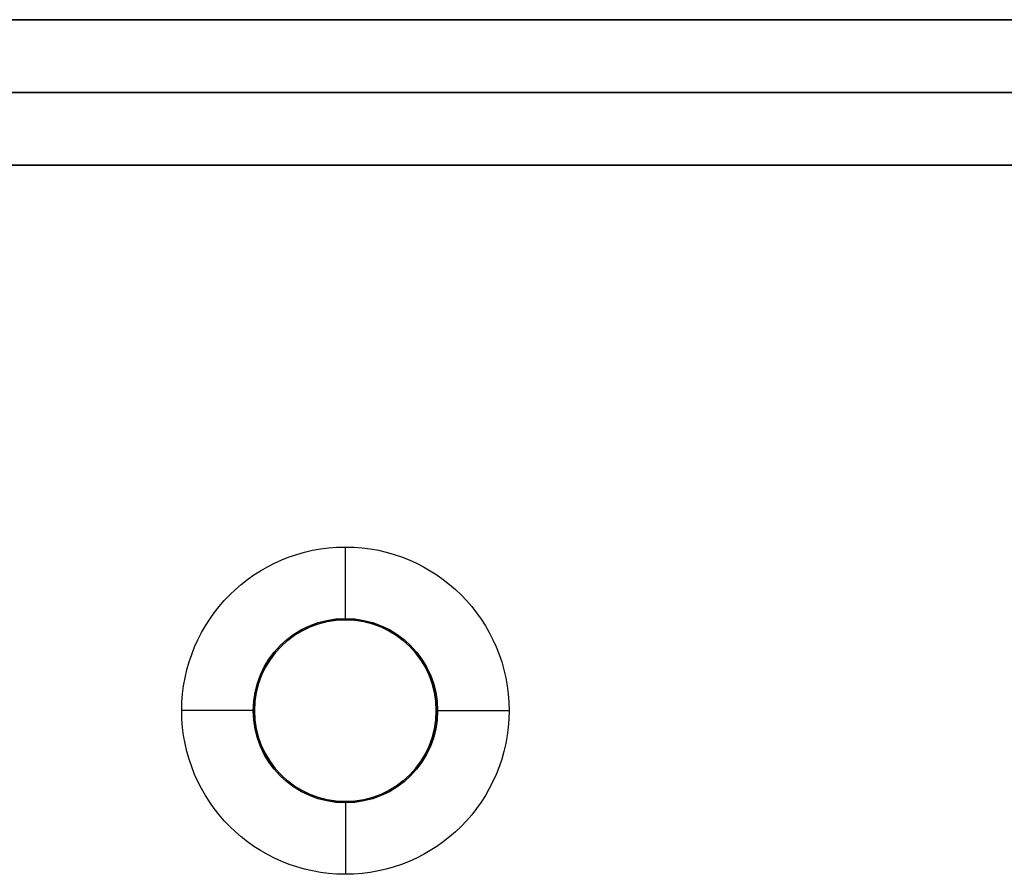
# Model space of a CAD drawing. Header units: millimetres. Extents: x -166 to 166, y -166 to 174.
# Tile 15 of 17: x 87 to 114, y 137 to 160. Entities that reach past the tile are written whole.
import ezdxf

# ---------------------------------------------------------------- set-up
doc = ezdxf.new("R2010")
doc.units = ezdxf.units.MM
doc.layers.add('Défaut', color=7, linetype='Continuous', true_color=0x000000)

msp = doc.modelspace()

# ---------------------------------------------------------------- linework, layer by layer
at = {"layer": 'Défaut'}
for p, q in [((-160.3, 160.1, 342.1), (165.2, 160.1, 342.1)), ((-160.3, 158.1, 39.1), (159.7, 158.1, 39.1)), ((159.7, 158.1, 645.1), (-160.3, 158.1, 645.1)), ((-160.3, 156.1, 342.1), (165.2, 156.1, 342.1)), ((116.25, 156.1, 629.1), (8.75, 156.1, 629.1)), ((116.25, 156.1, 504.1), (8.75, 156.1, 504.1)), ((116.25, 156.1, 55.1), (8.75, 156.1, 55.1)), ((96, 143.6, 55.1), (96, 145.6, 57.1)), ((96, 143.6, 55.1), (96, 143.6, 53.1)), ((93.5, 141.1, 55.1), (91.5, 141.1, 57.1)), ((93.5, 141.1, 55.1), (93.5, 141.1, 53.1)), ((98.5, 141.1, 55.1), (98.5, 141.1, 53.1)), ((98.5, 141.1, 55.1), (100.5, 141.1, 57.1)), ((96, 138.6, 55.1), (96, 136.6, 57.1)), ((96, 138.6, 55.1), (96, 138.6, 53.1))]:
    msp.add_line(p, q, dxfattribs=at)
for centre, radius in [((96, 141.1, 55.135), 2.535), ((96, 141.1, 53.1), 2.5)]:
    msp.add_circle(centre, radius, dxfattribs=at)
at = {"layer": 'Défaut', "extrusion": (0, 0, -1)}
msp.add_circle((-96, 141.1, -54.1), 2.5, dxfattribs=at)
for centre, radius, start, end in [((-96, 141.1, -57.1), 4.5, 0, 180), ((-96, 141.1, -55.1), 2.5, 0, 180), ((-96, 141.1, -57.1), 4.5, 180, 0), ((-96, 141.1, -55.1), 2.5, 180, 0)]:
    msp.add_arc(centre, radius, start, end, dxfattribs=at)
at = {"layer": 'Défaut'}
for points in [[(-160.3, 160.1, 39.1), (-0.3, 160.1, 39.1), (159.7, 160.1, 39.1)], [(159.7, 160.1, 645.1), (-0.3, 160.1, 645.1), (-160.3, 160.1, 645.1)], [(159.7, 156.1, 39.1), (-0.3, 156.1, 39.1), (-160.3, 156.1, 39.1)], [(-160.3, 156.1, 645.1), (-0.3, 156.1, 645.1), (159.7, 156.1, 645.1)], [(116.25, 156.1, 627.1), (62.5, 156.1, 627.1), (8.75, 156.1, 627.1)], [(8.75, 156.1, 631.1), (62.5, 156.1, 631.1), (116.25, 156.1, 631.1)], [(116.25, 156.1, 502.1), (62.5, 156.1, 502.1), (8.75, 156.1, 502.1)], [(8.75, 156.1, 506.1), (62.5, 156.1, 506.1), (116.25, 156.1, 506.1)], [(116.25, 156.1, 57.1), (62.5, 156.1, 57.1), (8.75, 156.1, 57.1)], [(116.25, 156.1, 53.1), (62.5, 156.1, 53.1), (8.75, 156.1, 53.1)]]:
    msp.add_open_spline(points, degree=2, dxfattribs=at)

doc.saveas('drawing.dxf')
